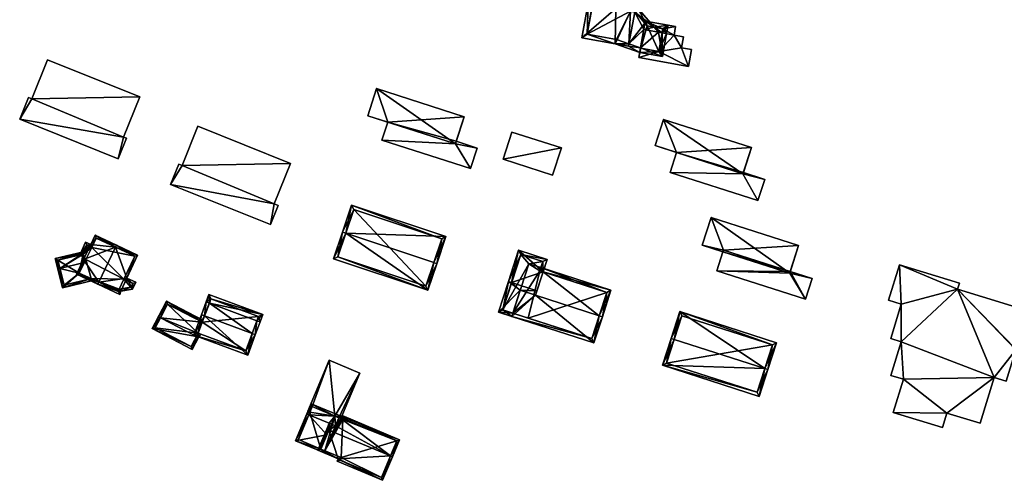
# Model space of a CAD drawing. Header units: inches. Extents: x 2685601 to 2690022, y 1235992 to 1239010.
# Tile 232 of 256: x 2688549 to 2688771, y 1238247 to 1238351. Entities that reach past the tile are written whole.
import ezdxf

# ---------------------------------------------------------------- set-up
doc = ezdxf.new("R2010")
doc.units = ezdxf.units.IN
doc.header["$MEASUREMENT"] = 0
doc.layers.add('Gebaeude Einzelhaus', color=10, linetype='Continuous')
doc.layers.add('Im Bau', color=10, linetype='Continuous')

msp = doc.modelspace()

# ---------------------------------------------------------------- meshes
at = {"layer": 'Gebaeude Einzelhaus'}
mesh = msp.add_polyface(dxfattribs=at)
corners = [(2688682.905, 1238353.948, 498.23), (2688676.708, 1238355.154, 498.3), (2688675.286, 1238347.299, 491.558), (2688682.813, 1238345.937, 491.558), (2688685.904, 1238345.915, 492.005), (2688685.81, 1238345.394, 491.558), (2688686.225, 1238353.302, 498.192), (2688687.206, 1238353.111, 498.181), (2688677.692, 1238354.976, 498.3), (2688682.919, 1238354.024, 498.296), (2688682.92, 1238354.029, 498.3), (2688686.248, 1238353.427, 498.3), (2688687.758, 1238356.155, 495.344), (2688683.073, 1238354.875, 497.441), (2688686.401, 1238354.273, 497.44), (2688685.159, 1238358.651, 493.349), (2688677.589, 1238360.021, 493.349), (2688687.231, 1238353.249, 498.3), (2688686.223, 1238353.289, 498.181), (2688684.684, 1238357.721, 494.35), (2688678.395, 1238358.859, 494.35), (2688686.678, 1238355.805, 495.882), (2688676.449, 1238348.105, 492.403), (2688683.071, 1238346.904, 492.4), (2688689.591, 1238351.089, 493.349), (2688690.025, 1238349.994, 494.31), (2688691.585, 1238349.712, 494.31), (2688689.503, 1238350.602, 493.824), (2688693.393, 1238348.424, 495.218), (2688692.56, 1238348.575, 495.218), (2688694.723, 1238350.16, 493.349), (2688694.376, 1238348.246, 495.218), (2688688.491, 1238345.012, 491.644), (2688688.311, 1238344.016, 490.789), (2688693.443, 1238343.088, 490.789), (2688689.245, 1238349.175, 495.218), (2688693.56, 1238349.354, 494.31), (2688692.636, 1238344.25, 491.634), (2688688.566, 1238344.986, 491.634), (2688691.585, 1238349.712, 496.016), (2688687.904, 1238354.001, 499.026), (2688686.401, 1238354.273, 499.026), (2688683.073, 1238354.875, 499.026), (2688687.376, 1238353.08, 498.181), (2688690.025, 1238349.994, 496.016), (2688687.206, 1238353.111, 482.267), (2688686.223, 1238353.289, 482.267), (2688686.678, 1238355.805, 482.267), (2688684.684, 1238357.721, 482.267), (2688678.395, 1238358.859, 482.267), (2688676.449, 1238348.105, 482.267), (2688683.071, 1238346.904, 482.267), (2688685.904, 1238345.915, 482.267), (2688688.491, 1238345.012, 488.674), (2688688.566, 1238344.986, 488.674), (2688692.636, 1238344.25, 488.674), (2688693.393, 1238348.424, 488.674), (2688693.56, 1238349.354, 488.674), (2688690.025, 1238349.994, 488.674), (2688689.503, 1238350.602, 488.674), (2688690.025, 1238349.994, 482.267), (2688688.566, 1238344.986, 482.267), (2688688.491, 1238345.012, 482.267), (2688692.636, 1238344.25, 482.267), (2688689.503, 1238350.602, 482.267), (2688693.56, 1238349.354, 482.267), (2688687.376, 1238353.08, 482.267)]
mesh.append_faces([[corners[k] for k in face] for face in [(3, 5, 33), (33, 5, 32), (32, 5, 4), (44, 40, 39), (40, 7, 41), (41, 7, 11), (11, 7, 6), (44, 43, 40), (40, 43, 7), (6, 9, 0), (6, 10, 9), (7, 41, 6), (6, 41, 10), (10, 41, 42), (7, 40, 41), (7, 39, 40), (4, 35, 7), (7, 35, 39), (39, 35, 29), (4, 32, 35), (4, 5, 32), (32, 5, 33), (33, 5, 3), (38, 33, 32), (38, 37, 33), (33, 37, 34), (34, 37, 31), (31, 37, 28), (24, 25, 27), (30, 26, 24), (24, 26, 25), (31, 36, 30), (30, 36, 26), (31, 28, 36), (32, 29, 35), (32, 34, 29), (29, 34, 28), (28, 34, 31), (32, 33, 34), (30, 28, 31), (24, 26, 30), (30, 26, 28), (28, 26, 29), (27, 25, 24), (24, 25, 26), (3, 4, 5), (3, 23, 4), (3, 22, 23), (22, 1, 8), (3, 2, 22), (22, 2, 1), (14, 17, 11), (21, 12, 14), (14, 12, 17), (15, 20, 16), (16, 20, 1), (1, 20, 8), (21, 19, 12), (12, 19, 15), (15, 19, 20), (6, 7, 18), (8, 16, 1), (12, 14, 17), (17, 14, 11), (10, 13, 8), (8, 13, 16), (16, 13, 15), (15, 13, 12), (12, 13, 14), (8, 9, 10), (10, 9, 11), (8, 0, 9), (8, 1, 0), (6, 4, 7), (0, 3, 6), (6, 3, 4), (4, 3, 5), (0, 2, 3), (0, 1, 2)]], dxfattribs={"color": 13})
mesh.append_faces([[corners[k] for k in face] for face in [(66, 64, 45), (45, 64, 52), (52, 64, 62), (29, 26, 39), (53, 52, 62), (53, 4, 52), (53, 32, 4), (13, 10, 42), (42, 41, 13), (13, 41, 14), (11, 14, 41), (45, 43, 66), (45, 7, 43), (43, 59, 66), (66, 59, 64), (44, 27, 43), (43, 27, 59), (44, 25, 27), (26, 25, 39), (39, 25, 44), (63, 60, 65), (60, 62, 64), (63, 61, 60), (60, 61, 62), (25, 58, 27), (27, 58, 59), (26, 58, 25), (26, 57, 58), (26, 36, 57), (36, 56, 57), (36, 28, 56), (56, 37, 55), (56, 28, 37), (37, 38, 55), (55, 38, 54), (38, 53, 54), (38, 32, 53), (47, 46, 48), (48, 46, 49), (49, 46, 50), (50, 46, 51), (51, 46, 52), (52, 46, 45), (4, 51, 52), (4, 23, 51), (22, 50, 23), (23, 50, 51), (22, 49, 50), (8, 20, 22), (22, 20, 49), (20, 19, 49), (49, 19, 48), (19, 47, 48), (19, 21, 47), (14, 46, 21), (21, 46, 47), (14, 18, 46), (14, 6, 18), (14, 11, 6), (7, 45, 18), (18, 45, 46)]], dxfattribs={"color": 41})
mesh = msp.add_polyface(dxfattribs=at)
corners = [(2688697.748, 1238345.056, 488.674), (2688699.311, 1238340.865, 488.674), (2688699.996, 1238344.65, 488.674), (2688692.636, 1238344.25, 488.674), (2688688.108, 1238342.893, 488.674), (2688696.053, 1238347.9, 488.674), (2688698.191, 1238347.514, 488.674), (2688693.56, 1238349.354, 488.674), (2688696.408, 1238349.855, 488.674), (2688693.393, 1238348.424, 488.674), (2688689.591, 1238351.089, 488.674), (2688690.025, 1238349.994, 488.674), (2688689.503, 1238350.602, 488.674), (2688688.566, 1238344.986, 488.674), (2688688.491, 1238345.012, 488.674), (2688697.748, 1238345.056, 482.267), (2688699.996, 1238344.65, 482.267), (2688698.191, 1238347.514, 482.267), (2688696.053, 1238347.9, 482.267), (2688696.408, 1238349.855, 482.267), (2688689.591, 1238351.089, 482.267), (2688689.503, 1238350.602, 482.267), (2688688.491, 1238345.012, 482.267), (2688688.108, 1238342.893, 482.267), (2688699.311, 1238340.865, 482.267), (2688693.56, 1238349.354, 482.267), (2688690.025, 1238349.994, 482.267), (2688692.636, 1238344.25, 482.267), (2688688.566, 1238344.986, 482.267)]
mesh.append_faces([[corners[k] for k in face] for face in [(4, 13, 14), (4, 3, 13), (7, 10, 11), (11, 10, 12), (7, 8, 10), (3, 5, 9), (9, 5, 7), (7, 5, 8), (3, 0, 5), (5, 0, 6), (4, 1, 3), (3, 1, 0), (0, 1, 2)]], dxfattribs={"color": 13})
mesh.append_faces([[corners[k] for k in face] for face in [(27, 23, 28), (28, 23, 22), (27, 24, 23), (27, 15, 24), (24, 15, 16), (25, 18, 27), (27, 18, 15), (15, 18, 17), (25, 19, 18), (21, 20, 26), (26, 20, 25), (25, 20, 19), (2, 1, 16), (16, 1, 24), (1, 4, 24), (24, 4, 23), (14, 22, 4), (4, 22, 23), (10, 20, 12), (12, 20, 21), (10, 8, 20), (20, 8, 19), (8, 5, 19), (19, 5, 18), (5, 6, 18), (18, 6, 17), (6, 0, 17), (17, 0, 15), (0, 2, 15), (15, 2, 16)]], dxfattribs={"color": 41})
mesh = msp.add_polyface(dxfattribs=at)
corners = [(2688551.205, 1238333.573, 474.275), (2688550.473, 1238333.868, 474.275), (2688548.501, 1238328.971, 474.275), (2688571.925, 1238324.888, 474.275), (2688570.709, 1238320.031, 474.275), (2688572.561, 1238324.631, 474.275), (2688575.579, 1238333.965, 474.275), (2688554.74, 1238342.354, 474.275), (2688572.561, 1238324.631, 459.856), (2688570.709, 1238320.031, 459.855), (2688571.925, 1238324.888, 459.856), (2688575.579, 1238333.965, 459.856), (2688554.74, 1238342.354, 459.856), (2688551.205, 1238333.573, 459.856), (2688550.473, 1238333.868, 459.856), (2688548.501, 1238328.971, 459.856)]
mesh.append_faces([[corners[k] for k in face] for face in [(0, 6, 7), (0, 3, 6), (3, 4, 5), (0, 2, 3), (3, 2, 4), (0, 1, 2)]], dxfattribs={"color": 13})
mesh.append_faces([[corners[k] for k in face] for face in [(15, 10, 9), (9, 10, 8), (14, 13, 15), (15, 13, 10), (10, 13, 11), (11, 13, 12), (4, 2, 9), (9, 2, 15), (2, 1, 15), (15, 1, 14), (1, 0, 14), (14, 0, 13), (0, 7, 13), (13, 7, 12), (7, 6, 12), (12, 6, 11), (6, 3, 11), (11, 3, 10), (3, 5, 10), (10, 5, 8), (5, 4, 8), (8, 4, 9)]], dxfattribs={"color": 41})
mesh = msp.add_polyface(dxfattribs=at)
corners = [(2688646.764, 1238323.388, 484.267), (2688628.969, 1238335.834, 484.267), (2688627.009, 1238329.72, 484.267), (2688648.724, 1238329.501, 484.267), (2688646.764, 1238323.388, 481.264), (2688630.198, 1238324.188, 481.264), (2688650.16, 1238317.789, 481.264), (2688631.508, 1238328.278, 481.264), (2688651.65, 1238322.44, 481.264), (2688646.944, 1238323.949, 481.264), (2688628.969, 1238335.834, 473.45), (2688648.724, 1238329.501, 473.45), (2688627.009, 1238329.72, 473.45), (2688631.508, 1238328.278, 473.45), (2688646.944, 1238323.949, 473.45), (2688646.764, 1238323.388, 473.45), (2688651.65, 1238322.44, 473.45), (2688630.198, 1238324.188, 473.45), (2688650.16, 1238317.789, 473.45)]
mesh.append_faces([[corners[k] for k in face] for face in [(4, 8, 9), (4, 6, 8), (7, 5, 4), (4, 5, 6), (3, 1, 0), (0, 1, 2)]], dxfattribs={"color": 13})
mesh.append_faces([[corners[k] for k in face] for face in [(16, 15, 14), (15, 17, 13), (16, 18, 15), (15, 18, 17), (8, 6, 16), (16, 6, 18), (6, 5, 18), (18, 5, 17), (17, 7, 13), (17, 5, 7), (16, 14, 8), (8, 14, 9), (14, 13, 11), (11, 13, 10), (10, 13, 12), (14, 15, 13), (11, 9, 14), (9, 0, 4), (11, 3, 9), (9, 3, 0), (0, 7, 4), (7, 12, 13), (0, 2, 7), (7, 2, 12), (2, 1, 12), (12, 1, 10), (1, 3, 10), (10, 3, 11)]], dxfattribs={"color": 41})
mesh = msp.add_polyface(dxfattribs=at)
corners = [(2688711.609, 1238316.628, 484.385), (2688693.669, 1238328.901, 484.385), (2688691.773, 1238322.986, 484.385), (2688713.505, 1238322.544, 484.385), (2688711.609, 1238316.628, 482.963), (2688714.994, 1238310.593, 482.963), (2688716.525, 1238315.369, 482.963), (2688695.214, 1238316.933, 482.963), (2688711.701, 1238316.915, 482.963), (2688696.653, 1238321.421, 482.963), (2688713.505, 1238322.544, 473.418), (2688711.701, 1238316.915, 473.418), (2688693.669, 1238328.901, 473.418), (2688691.773, 1238322.986, 473.418), (2688696.653, 1238321.422, 482.963), (2688696.653, 1238321.422, 473.418), (2688711.609, 1238316.628, 473.418), (2688716.525, 1238315.369, 473.418), (2688695.214, 1238316.933, 473.418), (2688696.653, 1238321.421, 473.418), (2688714.994, 1238310.593, 473.418)]
mesh.append_faces([[corners[k] for k in face] for face in [(7, 4, 9), (4, 6, 8), (7, 5, 4), (4, 5, 6), (3, 1, 0), (0, 1, 2)]], dxfattribs={"color": 13})
mesh.append_faces([[corners[k] for k in face] for face in [(17, 16, 11), (16, 18, 19), (17, 20, 16), (16, 20, 18), (6, 5, 17), (17, 5, 20), (5, 7, 20), (20, 7, 18), (18, 9, 19), (18, 7, 9), (6, 17, 8), (8, 17, 11), (11, 15, 10), (10, 15, 12), (12, 15, 13), (11, 16, 15), (0, 14, 4), (14, 13, 15), (0, 2, 14), (14, 2, 13), (2, 1, 13), (13, 1, 12), (1, 3, 12), (12, 3, 10), (4, 8, 0), (0, 8, 3), (3, 8, 10), (10, 8, 11)]], dxfattribs={"color": 41})
mesh = msp.add_polyface(dxfattribs=at)
corners = [(2688605.025, 1238305.169, 474.196), (2688606.759, 1238309.474, 474.196), (2688605.87, 1238309.831, 474.196), (2688585.119, 1238318.528, 474.196), (2688609.545, 1238318.959, 474.196), (2688582.51, 1238314.231, 474.196), (2688588.674, 1238327.36, 474.196), (2688584.361, 1238318.833, 474.196), (2688588.674, 1238327.36, 460.029), (2688609.545, 1238318.959, 460.029), (2688585.119, 1238318.528, 460.029), (2688584.361, 1238318.833, 460.029), (2688582.51, 1238314.231, 460.029), (2688605.025, 1238305.169, 460.029), (2688606.759, 1238309.474, 460.029), (2688605.87, 1238309.831, 460.029)]
mesh.append_faces([[corners[k] for k in face] for face in [(5, 3, 7), (3, 4, 6), (0, 2, 5), (5, 2, 3), (3, 2, 4), (0, 1, 2)]], dxfattribs={"color": 13})
mesh.append_faces([[corners[k] for k in face] for face in [(15, 10, 9), (9, 10, 8), (15, 12, 10), (10, 12, 11), (14, 13, 15), (15, 13, 12), (4, 2, 9), (9, 2, 15), (2, 1, 15), (15, 1, 14), (1, 0, 14), (14, 0, 13), (0, 5, 13), (13, 5, 12), (5, 7, 12), (12, 7, 11), (7, 3, 11), (11, 3, 10), (3, 6, 10), (10, 6, 8), (6, 4, 8), (8, 4, 9)]], dxfattribs={"color": 41})
mesh = msp.add_polyface(dxfattribs=at)
corners = [(2688670.646, 1238322.444, 484.267), (2688659.468, 1238326.028, 484.267), (2688657.505, 1238319.905, 484.267), (2688668.684, 1238316.321, 484.267), (2688659.468, 1238326.028, 474.928), (2688670.646, 1238322.444, 474.928), (2688657.505, 1238319.905, 474.928), (2688668.684, 1238316.321, 474.928)]
mesh.append_faces([[corners[k] for k in face] for face in [(0, 2, 3), (0, 1, 2)]], dxfattribs={"color": 13})
mesh.append_faces([[corners[k] for k in face] for face in [(4, 5, 6), (6, 5, 7), (0, 3, 5), (5, 3, 7), (3, 2, 7), (7, 2, 6), (2, 1, 6), (6, 1, 4), (1, 0, 4), (4, 0, 5)]], dxfattribs={"color": 41})
mesh = msp.add_polyface(dxfattribs=at)
corners = [(2688622.015, 1238303.203, 475.144), (2688644.613, 1238302.451, 472.774), (2688623.343, 1238309.55, 472.774), (2688641.863, 1238296.579, 475.144), (2688642.574, 1238296.341, 475.144), (2688621.304, 1238303.44, 475.144), (2688619.3, 1238297.438, 472.774), (2688640.57, 1238290.339, 472.774), (2688643.664, 1238301.978, 473.05), (2688640.096, 1238291.288, 473.055), (2688623.816, 1238308.601, 473.05), (2688620.249, 1238297.911, 473.055), (2688640.096, 1238291.288, 461.434), (2688643.664, 1238301.978, 461.434), (2688623.816, 1238308.601, 461.434), (2688620.249, 1238297.911, 461.434)]
mesh.append_faces([[corners[k] for k in face] for face in [(11, 9, 7), (6, 11, 7), (0, 11, 5), (10, 0, 5), (5, 11, 6), (8, 10, 2), (2, 10, 5), (1, 8, 2), (4, 9, 3), (3, 8, 4), (7, 9, 4), (4, 8, 1), (0, 7, 3), (3, 7, 4), (0, 6, 7), (0, 5, 6), (0, 2, 5), (4, 1, 3), (3, 1, 0), (0, 1, 2)]], dxfattribs={"color": 13})
mesh.append_faces([[corners[k] for k in face] for face in [(13, 12, 14), (14, 12, 15), (9, 11, 12), (12, 11, 15), (0, 15, 11), (0, 14, 15), (0, 10, 14), (10, 8, 14), (14, 8, 13), (8, 3, 13), (13, 3, 12), (12, 3, 9)]], dxfattribs={"color": 41})
mesh = msp.add_polyface(dxfattribs=at)
corners = [(2688722.145, 1238294.19, 477.275), (2688725.686, 1238288.349, 477.275), (2688727.186, 1238293.028, 477.275), (2688705.716, 1238294.75, 477.275), (2688722.276, 1238294.602, 477.275), (2688707.084, 1238299.017, 477.275), (2688722.145, 1238294.19, 480.277), (2688704.423, 1238306.738, 480.277), (2688702.426, 1238300.51, 480.277), (2688724.141, 1238300.416, 480.277), (2688722.276, 1238294.602, 468.521), (2688727.186, 1238293.028, 468.521), (2688705.716, 1238294.75, 468.521), (2688707.084, 1238299.017, 468.521), (2688725.686, 1238288.349, 468.521), (2688707.216, 1238299.429, 468.521), (2688722.277, 1238294.602, 477.275), (2688724.141, 1238300.416, 468.521), (2688722.277, 1238294.601, 468.521), (2688704.423, 1238306.738, 468.522), (2688702.426, 1238300.51, 468.521)]
mesh.append_faces([[corners[k] for k in face] for face in [(9, 7, 6), (6, 7, 8), (3, 0, 5), (0, 2, 4), (3, 1, 0), (0, 1, 2)]], dxfattribs={"color": 13})
mesh.append_faces([[corners[k] for k in face] for face in [(18, 15, 17), (17, 15, 19), (19, 15, 20), (20, 15, 13), (6, 5, 0), (5, 20, 13), (6, 8, 5), (5, 8, 20), (8, 7, 20), (20, 7, 19), (7, 9, 19), (19, 9, 17), (17, 16, 18), (16, 6, 0), (17, 9, 16), (16, 9, 6), (13, 10, 12), (12, 10, 14), (14, 10, 11), (13, 15, 10), (2, 1, 11), (11, 1, 14), (1, 3, 14), (14, 3, 12), (12, 5, 13), (12, 3, 5), (11, 10, 2), (2, 10, 4)]], dxfattribs={"color": 41})
mesh = msp.add_polyface(dxfattribs=at)
corners = [(2688566.135, 1238291.689, 470.474), (2688571.09, 1238289.363, 465.88), (2688571.31, 1238290.12, 465.984), (2688572.65, 1238293.09, 466.024), (2688573.943, 1238290.596, 464.154), (2688566.347, 1238292.141, 470.474), (2688574.668, 1238292.143, 464.154), (2688570.084, 1238300.1, 470.474), (2688575.095, 1238298.299, 466.024), (2688570.296, 1238300.553, 470.474), (2688565.516, 1238302.796, 466.134), (2688564.51, 1238300.655, 466.134), (2688562.19, 1238298.668, 465.101), (2688563.374, 1238301.189, 465.101), (2688562.855, 1238297.318, 466.067), (2688561.274, 1238293.97, 466.06), (2688565.756, 1238302.131, 466.545), (2688564.75, 1238299.99, 466.545), (2688564.44, 1238300.149, 466.258), (2688563.614, 1238300.524, 465.512), (2688562.745, 1238298.673, 465.512), (2688563.41, 1238297.323, 466.478), (2688561.94, 1238294.21, 466.472), (2688570.773, 1238290.064, 466.372), (2688570.916, 1238290.558, 466.439), (2688573.6, 1238291.043, 464.574), (2688574.003, 1238291.903, 464.574), (2688571.985, 1238292.85, 466.444), (2688574.43, 1238298.059, 466.444), (2688565.756, 1238302.131, 457.218), (2688574.43, 1238298.059, 457.218), (2688564.75, 1238299.99, 457.218), (2688564.44, 1238300.149, 457.218), (2688563.614, 1238300.524, 457.218), (2688562.745, 1238298.673, 457.218), (2688562.745, 1238298.673, 462.986), (2688563.41, 1238297.323, 463.63), (2688562.825, 1238298.51, 463.064), (2688562.825, 1238298.51, 457.218), (2688563.057, 1238296.575, 463.912), (2688561.94, 1238294.21, 463.192), (2688564.596, 1238292.963, 462.542), (2688570.773, 1238290.064, 457.218), (2688564.596, 1238292.963, 457.218), (2688570.916, 1238290.558, 457.218), (2688573.6, 1238291.043, 457.218), (2688574.003, 1238291.903, 457.218), (2688571.985, 1238292.85, 457.218), (2688561.94, 1238294.21, 457.218), (2688563.41, 1238297.323, 457.218)]
mesh.append_faces([[corners[k] for k in face] for face in [(3, 28, 8), (8, 28, 9), (9, 28, 7), (3, 27, 28), (4, 26, 6), (6, 26, 3), (3, 26, 27), (2, 25, 4), (4, 25, 26), (2, 24, 25), (0, 23, 1), (1, 23, 2), (2, 23, 24), (0, 5, 23), (9, 7, 16), (14, 22, 15), (15, 22, 0), (0, 22, 5), (14, 21, 22), (12, 20, 14), (14, 20, 21), (11, 19, 13), (13, 19, 12), (12, 19, 20), (11, 18, 19), (11, 17, 18), (9, 16, 10), (10, 16, 11), (11, 16, 17), (5, 15, 0), (7, 14, 5), (5, 14, 15), (7, 11, 14), (14, 11, 12), (12, 11, 13), (7, 10, 11), (7, 9, 10), (7, 8, 9), (5, 3, 7), (7, 3, 8), (3, 4, 6), (0, 2, 5), (5, 2, 3), (3, 2, 4), (0, 1, 2)]], dxfattribs={"color": 13})
mesh.append_faces([[corners[k] for k in face] for face in [(43, 44, 42), (43, 47, 44), (44, 47, 45), (45, 47, 46), (47, 31, 30), (30, 31, 29), (32, 34, 33), (31, 38, 32), (32, 38, 34), (43, 49, 47), (47, 49, 31), (31, 49, 38), (43, 48, 49), (28, 27, 30), (30, 27, 47), (27, 26, 47), (47, 26, 46), (26, 25, 46), (46, 25, 45), (25, 44, 45), (25, 24, 44), (24, 23, 44), (44, 23, 42), (42, 41, 43), (41, 22, 40), (41, 5, 22), (42, 23, 41), (41, 23, 5), (22, 39, 40), (22, 21, 39), (39, 21, 36), (37, 35, 38), (38, 35, 34), (36, 20, 37), (37, 20, 35), (36, 21, 20), (33, 35, 19), (19, 35, 20), (33, 34, 35), (19, 32, 33), (19, 18, 32), (18, 31, 32), (18, 17, 31), (17, 16, 31), (31, 16, 29), (16, 28, 29), (29, 28, 30), (16, 7, 28)]], dxfattribs={"color": 41})
mesh = msp.add_polyface(dxfattribs=at)
corners = [(2688563.057, 1238296.575, 463.912), (2688563.41, 1238297.323, 463.63), (2688562.825, 1238298.51, 463.064), (2688557.585, 1238295.245, 463.912), (2688562.745, 1238298.673, 462.986), (2688556.524, 1238297.494, 462.845), (2688562.921, 1238299.048, 462.845), (2688557.099, 1238295.127, 463.912), (2688564.596, 1238292.963, 462.542), (2688558.131, 1238290.878, 462.365), (2688565.319, 1238292.624, 462.365), (2688561.94, 1238294.21, 463.192), (2688557.128, 1238297.126, 463.064), (2688558.499, 1238291.482, 462.542), (2688557.128, 1238297.126, 457.218), (2688562.825, 1238298.51, 457.218), (2688558.499, 1238291.482, 457.218), (2688564.596, 1238292.963, 457.218), (2688563.41, 1238297.323, 457.218), (2688561.94, 1238294.21, 457.218)]
mesh.append_faces([[corners[k] for k in face] for face in [(9, 8, 10), (9, 13, 8), (9, 7, 13), (13, 7, 3), (12, 4, 2), (12, 6, 4), (12, 5, 6), (12, 7, 5), (12, 3, 7), (3, 11, 0), (7, 9, 3), (3, 9, 11), (11, 9, 8), (8, 9, 10), (3, 5, 7), (3, 4, 5), (5, 4, 6), (0, 2, 3), (3, 2, 4), (0, 1, 2)]], dxfattribs={"color": 13})
mesh.append_faces([[corners[k] for k in face] for face in [(15, 19, 14), (14, 19, 16), (16, 19, 17), (15, 18, 19), (16, 17, 13), (13, 17, 8), (3, 14, 13), (13, 14, 16), (3, 12, 14), (14, 2, 15), (14, 12, 2)]], dxfattribs={"color": 41})
mesh = msp.add_polyface(dxfattribs=at)
corners = [(2688666.517, 1238294.513, 473.331), (2688664.811, 1238289.228, 475.704), (2688679.178, 1238284.59, 475.704), (2688681.828, 1238290.359, 473.01), (2688679.891, 1238284.36, 475.704), (2688666.035, 1238295.457, 473.01), (2688665.804, 1238294.743, 473.331), (2688677.995, 1238278.488, 473.01), (2688659.488, 1238284.461, 473.01), (2688659.719, 1238285.176, 473.338), (2688661.384, 1238290.334, 475.704), (2688680.884, 1238289.875, 473.331), (2688677.511, 1238279.431, 473.337), (2688666.517, 1238294.513, 474.168), (2688667.421, 1238297.314, 472.853), (2688661.006, 1238299.384, 472.853), (2688659.439, 1238292.087, 476.171), (2688658.725, 1238292.318, 476.171), (2688665.14, 1238290.246, 476.171), (2688656.5, 1238285.426, 473.01), (2688659.719, 1238285.175, 473.338), (2688657.444, 1238285.91, 473.338), (2688665.804, 1238294.743, 474.168), (2688666.478, 1238296.83, 473.188), (2688661.49, 1238298.44, 473.188), (2688659.719, 1238285.176, 461.669), (2688663.146, 1238284.069, 461.669), (2688677.511, 1238279.431, 461.669), (2688680.884, 1238289.875, 461.669), (2688665.804, 1238294.743, 461.669), (2688666.035, 1238295.457, 461.669), (2688663.32, 1238296.333, 461.669), (2688666.478, 1238296.83, 461.669), (2688661.49, 1238298.44, 461.669), (2688657.444, 1238285.91, 461.669)]
mesh.append_faces([[corners[k] for k in face] for face in [(14, 24, 15), (15, 24, 17), (17, 24, 16), (13, 23, 14), (14, 23, 24), (13, 22, 23), (19, 21, 8), (8, 21, 20), (19, 17, 21), (21, 17, 16), (19, 10, 17), (17, 10, 16), (16, 10, 18), (18, 10, 1), (19, 20, 10), (19, 8, 20), (13, 16, 18), (13, 15, 16), (16, 15, 17), (13, 14, 15), (8, 12, 7), (7, 12, 4), (4, 12, 2), (8, 9, 12), (11, 4, 2), (11, 3, 4), (6, 5, 0), (0, 5, 11), (11, 5, 3), (8, 1, 9), (9, 1, 10), (8, 7, 1), (1, 7, 2), (2, 7, 4), (0, 5, 6), (0, 3, 5), (0, 2, 3), (3, 2, 4), (0, 1, 2)]], dxfattribs={"color": 13})
mesh.append_faces([[corners[k] for k in face] for face in [(30, 31, 32), (32, 31, 33), (33, 31, 34), (34, 31, 25), (1, 0, 18), (18, 0, 13), (21, 25, 20), (21, 34, 25), (16, 34, 21), (16, 33, 34), (16, 24, 33), (24, 23, 33), (33, 23, 32), (22, 5, 23), (23, 5, 32), (32, 5, 30), (22, 6, 5), (13, 0, 22), (22, 0, 6), (26, 28, 27), (26, 29, 28), (29, 31, 30), (26, 25, 29), (29, 25, 31), (6, 29, 5), (5, 29, 30), (0, 29, 6), (11, 28, 0), (0, 28, 29), (11, 27, 28), (2, 12, 11), (11, 12, 27), (9, 26, 12), (12, 26, 27), (9, 25, 26)]], dxfattribs={"color": 41})
mesh = msp.add_polyface(dxfattribs=at)
corners = [(2688588.387, 1238279.903, 464.825), (2688578.395, 1238281.681, 463.245), (2688587.409, 1238276.958, 463.245), (2688580.259, 1238284.162, 464.825), (2688579.816, 1238284.394, 464.825), (2688588.83, 1238279.671, 464.825), (2688589.657, 1238283.112, 463.446), (2688589.832, 1238283.585, 463.245), (2688581.641, 1238287.876, 463.245), (2688588.74, 1238280.645, 464.495), (2688588.77, 1238280.634, 464.493), (2688589.243, 1238280.458, 464.468), (2688581.853, 1238287.201, 463.446), (2688579.07, 1238281.893, 463.503), (2688587.198, 1238277.633, 463.503), (2688581.853, 1238287.201, 457.62), (2688589.657, 1238283.112, 457.62), (2688579.07, 1238281.893, 457.62), (2688587.198, 1238277.633, 457.62), (2688588.77, 1238280.634, 457.62), (2688588.74, 1238280.645, 457.62)]
mesh.append_faces([[corners[k] for k in face] for face in [(1, 14, 2), (2, 14, 5), (5, 14, 0), (4, 13, 1), (1, 13, 14), (4, 3, 13), (12, 7, 6), (12, 8, 7), (12, 4, 8), (12, 3, 4), (5, 10, 11), (5, 0, 10), (10, 5, 11), (9, 0, 10), (10, 0, 5), (6, 3, 9), (9, 3, 0), (6, 8, 3), (3, 8, 4), (6, 7, 8), (0, 2, 5), (4, 1, 3), (3, 1, 0), (0, 1, 2)]], dxfattribs={"color": 13})
mesh.append_faces([[corners[k] for k in face] for face in [(16, 20, 15), (15, 20, 17), (17, 20, 18), (18, 20, 19), (14, 10, 0), (14, 19, 10), (14, 18, 19), (14, 13, 18), (18, 13, 17), (3, 12, 13), (13, 12, 17), (17, 12, 15), (15, 6, 16), (15, 12, 6)]], dxfattribs={"color": 41})
mesh = msp.add_polyface(dxfattribs=at)
corners = [(2688591.271, 1238287.458, 467.67), (2688603.326, 1238284.885, 466.564), (2688591.189, 1238289.391, 466.564), (2688602.003, 1238283.474, 467.67), (2688602.705, 1238283.213, 467.67), (2688590.568, 1238287.719, 467.67), (2688589.489, 1238284.814, 470.513), (2688590.192, 1238284.553, 470.513), (2688600.923, 1238280.569, 470.513), (2688601.626, 1238280.308, 470.513), (2688587.776, 1238280.203, 466.564), (2688599.914, 1238275.696, 466.564), (2688591.631, 1238288.428, 467.028), (2688602.363, 1238284.443, 467.029), (2688588.74, 1238280.645, 467.166), (2688599.471, 1238276.66, 467.166), (2688602.363, 1238284.443, 457.62), (2688591.631, 1238288.428, 457.62), (2688589.657, 1238283.112, 463.446), (2688589.657, 1238283.112, 457.62), (2688588.74, 1238280.645, 464.495), (2688588.77, 1238280.634, 464.493), (2688599.471, 1238276.66, 457.62), (2688588.77, 1238280.634, 457.62), (2688588.74, 1238280.645, 457.62)]
mesh.append_faces([[corners[k] for k in face] for face in [(4, 3, 13), (8, 3, 9), (15, 8, 9), (9, 3, 4), (11, 15, 9), (14, 15, 10), (10, 15, 11), (7, 14, 6), (6, 14, 10), (0, 7, 5), (12, 0, 5), (5, 7, 6), (2, 12, 5), (13, 12, 1), (4, 13, 1), (1, 12, 2), (7, 11, 8), (8, 11, 9), (6, 10, 7), (7, 10, 11), (3, 9, 4), (0, 8, 3), (3, 8, 9), (5, 7, 0), (0, 7, 8), (5, 6, 7), (0, 2, 5), (4, 1, 3), (3, 1, 0), (0, 1, 2)]], dxfattribs={"color": 13})
mesh.append_faces([[corners[k] for k in face] for face in [(16, 19, 17), (19, 23, 24), (16, 22, 19), (19, 22, 23), (13, 3, 16), (16, 3, 22), (22, 3, 15), (15, 3, 8), (22, 21, 23), (21, 14, 20), (22, 15, 21), (21, 15, 14), (14, 18, 20), (18, 17, 19), (18, 12, 17), (18, 0, 12), (14, 7, 18), (18, 7, 0), (12, 16, 17), (12, 13, 16)]], dxfattribs={"color": 41})
mesh = msp.add_polyface(dxfattribs=at)
corners = [(2688716.501, 1238272.664, 476.171), (2688717.215, 1238272.434, 476.171), (2688719.175, 1238278.506, 473.643), (2688697.343, 1238285.554, 473.643), (2688696.096, 1238279.251, 476.171), (2688695.383, 1238279.481, 476.171), (2688693.435, 1238273.445, 473.643), (2688715.266, 1238266.399, 473.643), (2688697.826, 1238284.61, 473.94), (2688718.231, 1238278.023, 473.94), (2688694.379, 1238273.929, 473.942), (2688714.783, 1238267.343, 473.942), (2688714.783, 1238267.343, 462.144), (2688718.231, 1238278.023, 462.144), (2688697.826, 1238284.61, 462.144), (2688694.379, 1238273.929, 462.144)]
mesh.append_faces([[corners[k] for k in face] for face in [(1, 11, 0), (0, 9, 1), (1, 9, 2), (7, 11, 1), (10, 11, 6), (6, 11, 7), (4, 10, 5), (8, 4, 5), (5, 10, 6), (9, 8, 3), (2, 9, 3), (3, 8, 5), (0, 7, 1), (5, 6, 4), (4, 6, 0), (0, 6, 7), (0, 3, 4), (4, 3, 5), (0, 2, 3), (0, 1, 2)]], dxfattribs={"color": 13})
mesh.append_faces([[corners[k] for k in face] for face in [(13, 15, 14), (13, 12, 15), (11, 10, 12), (12, 10, 15), (4, 15, 10), (4, 14, 15), (4, 8, 14), (8, 9, 14), (14, 9, 13), (9, 0, 13), (13, 0, 12), (12, 0, 11)]], dxfattribs={"color": 41})
mesh = msp.add_polyface(dxfattribs=at)
corners = [(2688619.538, 1238261.96, 463.493), (2688625.219, 1238271.646, 462.929), (2688618.309, 1238274.543, 462.929), (2688620.457, 1238261.581, 463.492), (2688620.92, 1238261.39, 463.492), (2688614.469, 1238264.085, 463.493), (2688613.485, 1238263.031, 463.561), (2688613.946, 1238262.838, 463.561), (2688620.92, 1238261.39, 457.062), (2688625.219, 1238271.646, 457.062), (2688618.309, 1238274.543, 457.062), (2688613.485, 1238263.031, 457.062), (2688613.946, 1238262.838, 457.062), (2688619.592, 1238261.938, 457.062), (2688619.538, 1238261.96, 457.062), (2688614.469, 1238264.085, 457.062)]
mesh.append_faces([[corners[k] for k in face] for face in [(5, 6, 7), (0, 2, 5), (5, 2, 6), (4, 1, 3), (3, 1, 0), (0, 1, 2)]], dxfattribs={"color": 13})
mesh.append_faces([[corners[k] for k in face] for face in [(10, 15, 11), (11, 15, 12), (10, 14, 15), (10, 9, 14), (14, 9, 13), (13, 9, 8), (7, 6, 12), (12, 6, 11), (6, 2, 11), (11, 2, 10), (2, 1, 10), (10, 1, 9), (9, 1, 8), (8, 1, 4)]], dxfattribs={"color": 41})
mesh = msp.add_polyface(dxfattribs=at)
corners = [(2688618.319, 1238260.346, 466.385), (2688617.76, 1238257.718, 465.193), (2688618.781, 1238260.152, 466.385), (2688613.711, 1238262.277, 466.385), (2688610.696, 1238256.375, 463.402), (2688616.42, 1238254.519, 463.628), (2688613.25, 1238262.47, 466.385), (2688617.605, 1238253.48, 463.402), (2688617.338, 1238254.135, 463.628), (2688617.798, 1238253.941, 463.628), (2688619.589, 1238261.939, 464.221), (2688621.11, 1238261.844, 463.669), (2688614.201, 1238264.739, 463.669), (2688620.457, 1238261.581, 464.215), (2688620.92, 1238261.39, 464.212), (2688619.698, 1238259.768, 466.385), (2688620.455, 1238261.576, 464.221), (2688611.35, 1238256.643, 463.628), (2688614.469, 1238264.085, 464.221), (2688619.538, 1238261.96, 463.493), (2688614.469, 1238264.085, 463.493), (2688620.455, 1238261.576, 463.493), (2688620.455, 1238261.576, 464.215), (2688613.946, 1238262.838, 463.561), (2688611.35, 1238256.643, 457.062), (2688613.946, 1238262.838, 457.062), (2688616.42, 1238254.519, 457.062), (2688617.338, 1238254.135, 457.062), (2688619.592, 1238261.938, 457.062), (2688620.455, 1238261.576, 457.062), (2688619.538, 1238261.96, 457.062), (2688614.469, 1238264.085, 457.062)]
mesh.append_faces([[corners[k] for k in face] for face in [(12, 18, 6), (6, 18, 3), (12, 10, 18), (12, 11, 10), (10, 11, 13), (13, 11, 14), (17, 6, 3), (5, 4, 17), (17, 4, 6), (8, 7, 5), (5, 7, 4), (8, 9, 7), (10, 15, 16), (10, 2, 15), (10, 0, 2), (10, 3, 0), (10, 12, 3), (3, 12, 6), (14, 11, 13), (13, 11, 10), (10, 11, 12), (5, 7, 8), (8, 7, 9), (5, 4, 7), (3, 6, 4), (5, 1, 4), (4, 1, 3), (3, 1, 0), (0, 1, 2)]], dxfattribs={"color": 13})
mesh.append_faces([[corners[k] for k in face] for face in [(30, 25, 31), (28, 26, 30), (30, 26, 25), (25, 26, 24), (29, 27, 28), (28, 27, 26), (5, 27, 8), (5, 26, 27), (5, 17, 26), (26, 17, 24), (24, 23, 25), (23, 18, 20), (23, 3, 18), (24, 17, 23), (23, 17, 3), (19, 10, 21), (21, 10, 22), (19, 18, 10), (19, 20, 18)]], dxfattribs={"color": 41})
mesh = msp.add_polyface(dxfattribs=at)
corners = [(2688634.181, 1238256.626, 463.402), (2688621.204, 1238262.065, 463.402), (2688621.11, 1238261.844, 463.669), (2688620.92, 1238261.39, 464.212), (2688620.455, 1238261.576, 464.221), (2688619.698, 1238259.768, 466.385), (2688620.457, 1238261.581, 464.215), (2688619.589, 1238261.939, 464.221), (2688618.22, 1238258.816, 467.984), (2688618.781, 1238260.152, 466.385), (2688632.117, 1238252.992, 467.984), (2688618.319, 1238260.346, 466.385), (2688617.759, 1238259.009, 467.984), (2688632.578, 1238252.799, 467.984), (2688615.765, 1238254.251, 465.73), (2688620.329, 1238252.339, 465.73), (2688630.343, 1238247.465, 465.457), (2688620.088, 1238251.763, 465.457), (2688621.47, 1238261.411, 463.956), (2688633.528, 1238256.359, 463.953), (2688621.041, 1238261.34, 464.212), (2688621.376, 1238261.19, 464.221), (2688616.42, 1238254.519, 465.949), (2688620.983, 1238252.606, 465.948), (2688620.741, 1238252.03, 465.675), (2688630.075, 1238248.12, 465.676), (2688620.92, 1238261.39, 463.492), (2688621.041, 1238261.34, 457.062), (2688620.92, 1238261.39, 457.062), (2688620.457, 1238261.581, 463.492), (2688617.76, 1238257.718, 465.193), (2688616.42, 1238254.519, 463.628), (2688617.338, 1238254.135, 463.628), (2688620.983, 1238252.606, 457.062), (2688617.338, 1238254.135, 457.062), (2688620.741, 1238252.03, 457.062), (2688630.075, 1238248.12, 457.062), (2688633.528, 1238256.359, 457.062), (2688621.47, 1238261.411, 457.062), (2688621.376, 1238261.19, 457.062), (2688620.455, 1238261.576, 457.062), (2688619.592, 1238261.938, 457.062)]
mesh.append_faces([[corners[k] for k in face] for face in [(16, 25, 13), (13, 25, 10), (15, 24, 17), (17, 24, 16), (16, 24, 25), (15, 23, 24), (12, 22, 14), (14, 22, 15), (15, 22, 23), (12, 8, 22), (12, 11, 8), (8, 11, 9), (20, 18, 21), (20, 2, 18), (20, 3, 2), (19, 13, 10), (19, 0, 13), (18, 1, 19), (19, 1, 0), (18, 2, 1), (10, 16, 13), (8, 15, 10), (10, 15, 16), (16, 15, 17), (12, 14, 8), (8, 14, 15), (3, 0, 2), (3, 10, 0), (0, 10, 13), (8, 11, 12), (8, 9, 11), (3, 5, 10), (10, 5, 8), (8, 5, 9), (7, 4, 6), (6, 4, 3), (3, 4, 5), (0, 1, 2)]], dxfattribs={"color": 13})
mesh.append_faces([[corners[k] for k in face] for face in [(28, 40, 41), (28, 34, 40), (33, 36, 35), (33, 37, 36), (34, 39, 33), (33, 39, 37), (37, 39, 38), (28, 27, 34), (34, 27, 39), (20, 39, 27), (20, 21, 39), (21, 18, 39), (39, 18, 38), (18, 19, 38), (38, 19, 37), (19, 36, 37), (10, 25, 19), (19, 25, 36), (25, 24, 36), (36, 24, 35), (24, 33, 35), (24, 23, 33), (22, 32, 23), (23, 32, 33), (33, 32, 34), (22, 31, 32), (8, 30, 22), (22, 30, 31), (8, 9, 30), (3, 29, 6), (20, 26, 3), (3, 26, 29), (20, 27, 26), (26, 27, 28)]], dxfattribs={"color": 41})
at = {"layer": 'Im Bau'}
mesh = msp.add_polyface(dxfattribs=at)
corners = [(2688747.317, 1238287.221, 471.928), (2688746.874, 1238296.086, 471.928), (2688744.44, 1238288.098, 471.928), (2688759.981, 1238290.559, 471.928), (2688760.408, 1238291.962, 471.928), (2688747.281, 1238278.72, 471.928), (2688744.944, 1238279.433, 471.928), (2688747.789, 1238270.272, 471.928), (2688744.969, 1238271.131, 471.928), (2688768.264, 1238270.637, 471.928), (2688757.611, 1238262.612, 471.928), (2688745.504, 1238262.774, 471.928), (2688756.628, 1238259.385, 471.928), (2688765.121, 1238260.324, 471.928), (2688773.111, 1238276.935, 471.928), (2688770.942, 1238269.821, 471.928), (2688773.14, 1238277.032, 471.928), (2688777.882, 1238285.105, 471.928), (2688775.228, 1238276.396, 471.928), (2688759.981, 1238290.559, 463.085), (2688777.882, 1238285.105, 463.085), (2688760.408, 1238291.962, 463.085), (2688746.874, 1238296.086, 463.085), (2688744.44, 1238288.098, 463.085), (2688747.317, 1238287.221, 463.085), (2688744.944, 1238279.433, 463.085), (2688747.281, 1238278.72, 463.085), (2688744.969, 1238271.131, 463.085), (2688747.789, 1238270.272, 463.085), (2688745.504, 1238262.774, 463.085), (2688756.628, 1238259.385, 463.085), (2688757.611, 1238262.612, 463.085), (2688765.121, 1238260.324, 463.085), (2688768.264, 1238270.637, 463.085), (2688770.942, 1238269.821, 463.085), (2688773.111, 1238276.935, 463.085), (2688773.14, 1238277.032, 463.085), (2688775.228, 1238276.396, 463.085)]
mesh.append_faces([[corners[k] for k in face] for face in [(3, 16, 17), (17, 16, 18), (3, 14, 16), (3, 9, 14), (14, 9, 15), (9, 10, 13), (10, 11, 12), (9, 7, 10), (10, 7, 11), (3, 5, 9), (9, 5, 7), (7, 5, 8), (3, 0, 5), (5, 0, 6), (4, 1, 3), (3, 1, 0), (0, 1, 2)]], dxfattribs={"color": 13})
mesh.append_faces([[corners[k] for k in face] for face in [(31, 33, 32), (33, 35, 34), (36, 20, 37), (33, 19, 35), (35, 19, 36), (36, 19, 20), (19, 22, 21), (19, 24, 22), (22, 24, 23), (33, 26, 19), (19, 26, 24), (24, 26, 25), (31, 28, 33), (33, 28, 26), (26, 28, 27), (30, 29, 31), (31, 29, 28), (17, 18, 20), (20, 18, 37), (18, 16, 37), (37, 16, 36), (16, 14, 36), (36, 14, 35), (14, 15, 35), (35, 15, 34), (15, 9, 34), (34, 9, 33), (9, 13, 33), (33, 13, 32), (13, 10, 32), (32, 10, 31), (10, 12, 31), (31, 12, 30), (12, 11, 30), (30, 11, 29), (11, 7, 29), (29, 7, 28), (7, 8, 28), (28, 8, 27), (8, 5, 27), (27, 5, 26), (5, 6, 26), (26, 6, 25), (6, 0, 25), (25, 0, 24), (0, 2, 24), (24, 2, 23), (2, 1, 23), (23, 1, 22), (1, 4, 22), (22, 4, 21), (4, 3, 21), (21, 3, 19), (3, 17, 19), (19, 17, 20)]], dxfattribs={"color": 41})

doc.saveas('drawing.dxf')
